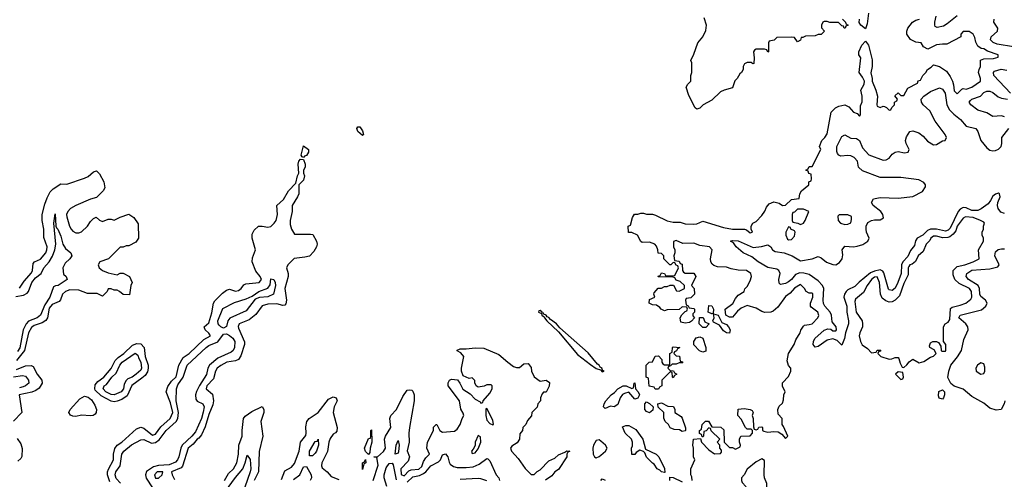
# Model space of a CAD drawing. Header units: inches. Extents: x 2710684 to 2828758, y 857022 to 965663.
# Tile 115 of 256: x 2766071 to 2772729, y 863459 to 866567. Entities that reach past the tile are written whole.
import ezdxf

# ---------------------------------------------------------------- set-up
doc = ezdxf.new("R2010")
doc.units = ezdxf.units.IN
doc.header["$MEASUREMENT"] = 0
doc.layers.add('C7866', color=7, linetype='Continuous')
doc.layers.add('C7876', color=7, linetype='Continuous')

msp = doc.modelspace()

# ---------------------------------------------------------------- linework, layer by layer
at = {"layer": 'C7866', "color": 4}
for points, elevation in [([(2768390, 865784), (2768357.2, 865810), (2768349.6, 865830.4), (2768358, 865842), (2768370, 865842.8), (2768390, 865816), (2768394.8, 865790)], 8), ([(2767990, 865635.3), (2767980.2, 865640.2), (2767975.3, 865650), (2767990, 865714), (2768022.8, 865690), (2768024, 865670), (2768010, 865649.4), (2767996.3, 865643.7)], 8), ([(2767450, 864482), (2767430, 864489.6), (2767420.6, 864500.6), (2767413.3, 864510), (2767411.3, 864530), (2767445.7, 864614.3), (2767524.6, 864655.4), (2767601.5, 864678.5), (2767643.2, 864696.8), (2767689, 864730), (2767748.2, 864751.8), (2767765.4, 864774.6), (2767770, 864814), (2767790, 864811), (2767799.1, 864790), (2767800.7, 864770), (2767786.8, 864710), (2767750, 864692), (2767691.9, 864688.1), (2767662.5, 864677.5), (2767601.8, 864598.2), (2767491.3, 864548.7), (2767478.9, 864530), (2767470, 864493.2)], 4), ([(2766710, 863983.5), (2766690, 863987.1), (2766622.4, 864022.4), (2766582, 864062), (2766578.3, 864070), (2766581.6, 864098.4), (2766599.8, 864120.2), (2766640.5, 864150), (2766690, 864208.8), (2766717.4, 864262.6), (2766736.6, 864283.4), (2766776.3, 864310), (2766833.9, 864366.1), (2766862.6, 864377.4), (2766890, 864375.3), (2766913.1, 864350), (2766919.6, 864290), (2766939, 864230), (2766940.2, 864210), (2766934.3, 864185.7), (2766918.5, 864161.5), (2766897.8, 864142.2), (2766830, 864093), (2766796.7, 864023.3), (2766761.4, 863998.6), (2766730, 863986.9)], 8), ([(2766710, 864029.7), (2766690, 864032.7), (2766653.2, 864050), (2766636, 864070), (2766642.7, 864090), (2766659.1, 864100.9), (2766695.1, 864150), (2766724.4, 864175.6), (2766748.3, 864230), (2766764.2, 864250), (2766852.8, 864312.8), (2766870, 864298), (2766875.6, 864275.6), (2766890.2, 864250), (2766894.6, 864210), (2766890, 864197.2), (2766859.1, 864170), (2766830.6, 864150), (2766801.3, 864138.7), (2766791.8, 864128.2), (2766778, 864102), (2766772.9, 864070), (2766758, 864050)], 4), ([(2766550, 863888), (2766490, 863893), (2766450, 863882.9), (2766430, 863885.1), (2766413.8, 863893.8), (2766402.7, 863910), (2766412.3, 863930), (2766477.5, 864002.5), (2766510, 864020.3), (2766534.8, 864014.8), (2766556.4, 863996.4), (2766579.3, 863959.3), (2766590.2, 863930.2), (2766588.5, 863910), (2766581.1, 863898.9), (2766568.9, 863891.1)], 8), ([(2769230, 863938), (2769223.6, 863936.4), (2769222, 863890), (2769230, 863858), (2769250, 863836), (2769270, 863827.7), (2769274, 863830), (2769270, 863858)], 8), ([(2768430, 863626), (2768410, 863646), (2768402, 863670), (2768430, 863734), (2768442, 863738), (2768446, 863750), (2768446, 863790), (2768450, 863794), (2768451.3, 863710), (2768441, 863670), (2768439.6, 863640.4)], 8), ([(2768030, 863618), (2768029.7, 863650), (2768070, 863714.8), (2768082, 863718), (2768090, 863731.3), (2768090.4, 863690.4), (2768078.4, 863650), (2768070, 863636), (2768050, 863618)], 4), ([(2768610, 863629), (2768617.2, 863690), (2768630, 863722), (2768637.1, 863690), (2768633, 863647), (2768630, 863635.3)], 4), ([(2769170, 863755.3), (2769151.3, 863710), (2769151.6, 863688.4), (2769138, 863662), (2769126, 863650), (2769130, 863634), (2769150, 863638), (2769170, 863664.7), (2769188.7, 863710), (2769187.3, 863747.3)], 8), ([(2768390, 863526), (2768388, 863570), (2768402, 863578), (2768410, 863594), (2768411.3, 863570), (2768398, 863562)], 8), ([(2767038, 863510), (2767001, 863510), (2766982.8, 863490), (2766990, 863466), (2767010, 863466.8), (2767035.3, 863490)], 8)]:
    msp.add_lwpolyline(points, close=True, dxfattribs=dict(at, elevation=elevation))
for points, elevation in [([(2766681.1, 863441.1), (2766664, 863490), (2766664, 863510), (2766671.5, 863528.5), (2766706, 863590), (2766705.1, 863630), (2766713.3, 863666.7), (2766731.2, 863688.8), (2766761.2, 863710), (2766860.2, 863799.8), (2766890, 863812), (2766910, 863804.7), (2766970, 863757.3), (2766990, 863764), (2767025.4, 863814.6), (2767089.2, 863870), (2767107.3, 863910), (2767090, 863975.3), (2767062, 864050), (2767072.7, 864087.3), (2767097.2, 864122.8), (2767130, 864151), (2767146.6, 864230), (2767176.6, 864283.4), (2767216, 864310), (2767316.3, 864403.7), (2767362, 864430), (2767350, 864448), (2767326, 864470), (2767318, 864490), (2767350, 864518), (2767370, 864584.7), (2767381.6, 864650), (2767390, 864666.8), (2767441.3, 864718.7), (2767470, 864737.3), (2767490, 864744), (2767530, 864731), (2767550, 864734.8), (2767569, 864750), (2767586.6, 864773.4), (2767599.3, 864780.7), (2767690, 864788.8), (2767706, 864810), (2767698, 864830), (2767666.8, 864866.8), (2767642.7, 864930), (2767644.1, 864955.9), (2767665.2, 865010), (2767644, 865090), (2767643.1, 865116.9), (2767656.4, 865143.6), (2767686, 865170), (2767710, 865171.3), (2767750, 865164), (2767770, 865167.3), (2767792.7, 865190), (2767805.2, 865210), (2767813.2, 865250), (2767809.3, 865310.7), (2767855.3, 865350), (2767888.7, 865410), (2767939, 865461), (2767949, 865510), (2767959, 865530), (2767953.2, 865590), (2767959, 865610), (2767970, 865624.7), (2767990, 865622), (2768000.5, 865590), (2768000.5, 865570), (2767990.7, 865550), (2767990.7, 865530), (2767997.3, 865510), (2767990, 865482), (2767958, 865450), (2767958, 865390), (2767950.3, 865369.7), (2767913.4, 865310), (2767913, 865270), (2767900.4, 865210), (2767900.9, 865180.9), (2767910, 865151.3), (2767930, 865116), (2768037.3, 865117.3), (2768053.7, 865113.7), (2768077.3, 865070), (2768082, 865050), (2768077.3, 865030), (2768059.9, 865000.1), (2768030, 864968.7), (2767999.8, 864960.2), (2767927.1, 864952.9), (2767884.7, 864910), (2767876, 864890), (2767886.8, 864850), (2767887.3, 864830), (2767864.4, 864750), (2767874, 864670), (2767870, 864646), (2767863.6, 864636.4), (2767850, 864634), (2767810, 864644.7), (2767750, 864643.5), (2767710, 864631.3), (2767667, 864573), (2767623.8, 864536.2), (2767556, 864510), (2767548.1, 864491.9), (2767550, 864482), (2767591.1, 864388.9), (2767591.3, 864370), (2767567.2, 864292.8), (2767550, 864269.2), (2767530, 864260.9), (2767472, 864250), (2767430, 864229.2), (2767407.3, 864210), (2767394, 864190), (2767380.5, 864139.5), (2767337.3, 864090), (2767331.3, 864070), (2767374.9, 864034.9), (2767382.4, 863990), (2767377.7, 863962.3), (2767350, 863897.2), (2767325.8, 863814.2), (2767299.9, 863760.1), (2767282.3, 863737.7), (2767270, 863729.4), (2767243.9, 863696.1), (2767210, 863669), (2767172.8, 863547.2), (2767163.4, 863536.6), (2767098, 863510), (2767101, 863490), (2767117.5, 863457.5)], 8), ([(2766070, 864751), (2766101.5, 864798.6), (2766150, 864854.8), (2766157.6, 864870), (2766162.4, 864917.6), (2766171.6, 864928.4), (2766212.6, 864947.4), (2766248, 864990), (2766255.1, 865010), (2766255.8, 865030), (2766235.1, 865095.1), (2766233.6, 865150), (2766222, 865210), (2766223.6, 865250), (2766240.5, 865319.5), (2766257.2, 865362.8), (2766278, 865402), (2766297.6, 865422.4), (2766350, 865458), (2766390, 865454), (2766510, 865494.8), (2766533.8, 865506.2), (2766570, 865538), (2766590, 865544.7), (2766610, 865524.7), (2766641, 865470), (2766646, 865430), (2766634.8, 865410), (2766590, 865364), (2766550, 865353.2), (2766451.3, 865310), (2766414.8, 865290), (2766397.3, 865270), (2766388.4, 865250), (2766390, 865234), (2766407.3, 865170), (2766418.8, 865150), (2766430, 865136), (2766450, 865124.7), (2766470, 865124.7), (2766490, 865132), (2766528.7, 865170), (2766550, 865202), (2766570, 865222), (2766588.4, 865231.6), (2766610, 865212), (2766630, 865202), (2766670, 865218), (2766690, 865218), (2766710, 865211.3), (2766750, 865231), (2766810, 865251), (2766842, 865230), (2766872.7, 865187.3), (2766874, 865090), (2766856.9, 865063.1), (2766810, 865038), (2766790, 865038), (2766770, 865028), (2766750, 865028), (2766672, 864950), (2766612, 864930), (2766601, 864910), (2766608.1, 864888.1), (2766630, 864871), (2766670, 864854.8), (2766730, 864842), (2766750, 864852), (2766770, 864852), (2766814, 864830), (2766832, 864790), (2766822, 864770), (2766812.7, 864707.3), (2766770, 864708), (2766746, 864730), (2766730, 864738), (2766710, 864738), (2766690, 864748), (2766670, 864746), (2766662, 864730), (2766630, 864698), (2766595.1, 864715.1), (2766530, 864716), (2766470, 864738), (2766410, 864739.5), (2766381, 864730), (2766360.5, 864710), (2766347.9, 864672.1), (2766338.5, 864661.5), (2766290, 864641.6), (2766270, 864616.2), (2766258, 864550), (2766247.4, 864532.6), (2766223.1, 864516.9), (2766170, 864499.7), (2766150, 864486.6), (2766130, 864449), (2766104, 864330), (2766050, 864262)], 8), ([(2766045.6, 864694.4), (2766095.9, 864704.1), (2766121.3, 864718.7), (2766131.1, 864730), (2766153.1, 864790), (2766178.7, 864821.3), (2766217, 864850), (2766233.6, 864890), (2766271, 864929), (2766292.3, 864967.8), (2766308.3, 865010), (2766315.1, 865050), (2766302, 865190), (2766310, 865254), (2766316, 865170), (2766319.6, 865159.6), (2766330, 865151.3), (2766350, 865102), (2766362, 865050), (2766380.7, 865020.7), (2766416, 864990), (2766424, 864970), (2766410.6, 864950), (2766379.3, 864920.7), (2766362.6, 864890), (2766366.2, 864846.2), (2766384.7, 864830), (2766391.3, 864810), (2766330.7, 864770), (2766312.2, 864767.8), (2766299.8, 864760.2), (2766274, 864690), (2766240.9, 864639.1), (2766211.5, 864568.5), (2766190, 864550.9), (2766131.6, 864528.4), (2766113.8, 864510), (2766095.6, 864470), (2766072.4, 864347.6), (2766055.7, 864324.3)], 4), ([(2770000, 864214.5), (2769996.3, 864216.3), (2769989.3, 864230), (2769978, 864238), (2769914.4, 864314.4), (2769724, 864484), (2769701.6, 864510), (2769660.3, 864540.3), (2769650, 864552.8), (2769637.2, 864557.2), (2769630, 864569), (2769614.9, 864574.9), (2769610, 864584), (2769602, 864582), (2769604, 864590), (2769590, 864601.2), (2769580.7, 864599.3), (2769578.8, 864590), (2769599.1, 864579.1), (2769600.7, 864570), (2769618, 864558), (2769619.1, 864550), (2769636.3, 864530), (2769715.3, 864455.3), (2769843.4, 864303.4), (2769930, 864235.8), (2769970, 864208.7), (2769998.5, 864198.5), (2770000, 864197)], 12), ([(2766753, 863433), (2766723.5, 863463.5), (2766716.8, 863490), (2766722, 863510), (2766750.9, 863550), (2766762.6, 863630), (2766775.1, 863650), (2766827.7, 863692.3), (2766890, 863726.7), (2766910, 863727.9), (2766963.4, 863703.4), (2766990, 863707.1), (2767014.3, 863725.7), (2767060.4, 863790), (2767129.8, 863850), (2767139.4, 863870), (2767144.7, 863910), (2767129.8, 863990), (2767131.8, 864070), (2767141.3, 864098.7), (2767175.5, 864150), (2767203.9, 864230), (2767331.5, 864350), (2767350, 864362.8), (2767411.2, 864388.8), (2767450, 864439.3), (2767470, 864442), (2767490, 864432.2), (2767512.5, 864412.5), (2767525.5, 864390), (2767524, 864350), (2767515.3, 864330), (2767501.4, 864318.6), (2767410, 864277.6), (2767354, 864230), (2767342.8, 864210), (2767333.2, 864166.8), (2767286.3, 864093.7), (2767266.7, 864053.3), (2767259.2, 864030), (2767261.4, 864001.4), (2767270, 863987.2), (2767310.2, 863970.2), (2767318.3, 863950), (2767312.7, 863912.8), (2767299.3, 863870), (2767260, 863780), (2767236.1, 863750), (2767170.2, 863690), (2767161.1, 863670), (2767147.2, 863610), (2767138, 863590), (2767124.5, 863575.5), (2767082.7, 863557.3), (2767010, 863552.9), (2766976.8, 863543.2), (2766928.9, 863511.1), (2766920.7, 863490), (2766926.5, 863466.5), (2766970, 863400.3)], 4), ([(2768462, 863450), (2768494.8, 863554.8), (2768486, 863606), (2768466, 863610), (2768490, 863612), (2768530, 863646.8), (2768545.2, 863670), (2768537.2, 863730), (2768544, 863750), (2768581.2, 863810), (2768572.7, 863870), (2768581.2, 863890), (2768618, 863930), (2768660.9, 864019.1), (2768690, 864062), (2768710, 864064.7), (2768722, 864062), (2768730, 864054), (2768738.8, 864030), (2768739.1, 863990), (2768705.7, 863810), (2768702.4, 863770), (2768705.5, 863710), (2768690.7, 863650.7), (2768706.8, 863610), (2768697.6, 863582.4), (2768648.9, 863530), (2768650, 863492), (2768670, 863483), (2768703, 863517), (2768717.6, 863522.4), (2768770, 863527.2), (2768790, 863544.9), (2768801.5, 863578.6), (2768816.2, 863603.8), (2768842, 863630), (2768824, 863670), (2768829.2, 863710), (2768868.7, 863788.7), (2768869.3, 863810.7), (2768888, 863830), (2768892, 863830), (2768912, 863790), (2768930, 863778), (2769010, 863784), (2769030, 863798.8), (2769049.2, 863830), (2769062, 863870), (2769074, 863890), (2769070, 863906), (2769053.2, 863933.2), (2769045.2, 863990), (2768969.2, 864090), (2768969.1, 864110.9), (2768978, 864130), (2768990, 864136), (2769030.5, 864130.5), (2769046.8, 864110), (2769068.1, 864068.1), (2769116.7, 864036.7), (2769150, 864001), (2769183.6, 863983.6), (2769190, 863974), (2769202, 863978), (2769206, 863990), (2769250, 864042), (2769266, 864070), (2769266, 864090), (2769258, 864098), (2769230, 864098), (2769211.6, 864088.4), (2769170, 864082), (2769158, 864090), (2769148, 864112), (2769148, 864128), (2769130, 864146), (2769110, 864141.2), (2769070, 864159), (2769059.5, 864190), (2769058, 864210), (2769074, 864290), (2769054.6, 864314.6), (2769030, 864328.7), (2769030, 864332), (2769050, 864342), (2769090, 864341), (2769150, 864348), (2769210, 864344.9), (2769310, 864302.8), (2769372, 864250), (2769410, 864222), (2769430, 864214), (2769450, 864214), (2769480.4, 864239.6), (2769510, 864242), (2769530, 864214), (2769531.3, 864190), (2769550, 864152), (2769590, 864122), (2769632, 864130), (2769652.5, 864112.5), (2769650.6, 864089.4), (2769631.1, 864048.9), (2769612.7, 864047.3), (2769603.6, 864036.4), (2769592, 864010), (2769592, 863990), (2769574, 863970), (2769570, 863946), (2769534, 863910), (2769531.6, 863888.4), (2769503.6, 863856.4), (2769494, 863830), (2769474, 863810), (2769471.6, 863788.4), (2769452.7, 863767.3), (2769451.3, 863730), (2769434.9, 863705.1), (2769398, 863682), (2769390.8, 863670), (2769397.3, 863650), (2769440.5, 863600.5), (2769490, 863531.3), (2769530, 863492), (2769550, 863492), (2769569.1, 863510.9), (2769590, 863522), (2769650, 863584.7), (2769690, 863602), (2769714.6, 863625.4), (2769758, 863642), (2769770, 863652), (2769791.3, 863650), (2769778, 863642), (2769771.6, 863628.4), (2769771, 863610), (2769713.7, 863526.3), (2769690, 863508.7), (2769670, 863482), (2769627.3, 863452.7)], 8), ([(2766050, 864202.4), (2766110, 864226.7), (2766148, 864228), (2766161.4, 864221.4), (2766190, 864171), (2766220.7, 864130), (2766222, 864110), (2766203.7, 864076.3), (2766181.1, 864058.9), (2766152.2, 864047.8), (2766067.3, 864030), (2766086, 863910), (2766030, 863853.2)], 8), ([(2766030, 864152.9), (2766090, 864161.7), (2766110, 864157.1), (2766130.4, 864130), (2766132.7, 864110), (2766110.6, 864090), (2766095.6, 864084.4), (2766070, 864078.4)], 4), ([(2767841.2, 863458.8), (2767864.5, 863515.5), (2767910, 863540.7), (2767930, 863566), (2767960.9, 863650), (2767969.4, 863710.6), (2768005.6, 863754.4), (2768009.2, 863770), (2768006, 863814), (2768012.7, 863850), (2768029.5, 863870.5), (2768090, 863910.8), (2768159.3, 864000.7), (2768190, 864016), (2768210.5, 864010.5), (2768215.9, 863995.9), (2768217.3, 863990), (2768197.1, 863950), (2768190.6, 863910), (2768218.8, 863810), (2768214.8, 863785.2), (2768207.1, 863772.9), (2768190, 863765.2), (2768170, 863735.3), (2768161.6, 863710), (2768153, 863647), (2768114, 863570), (2768110.8, 863550), (2768116.8, 863536.8), (2768150.5, 863510.5), (2768178, 863478), (2768230, 863458)], 8), ([(2767455.1, 863450), (2767482.7, 863497.3), (2767517, 863530), (2767539.6, 863570), (2767549.6, 863630), (2767553.3, 863690), (2767576.2, 863750), (2767574.5, 863790), (2767584, 863870), (2767595.1, 863884.9), (2767641.6, 863918.4), (2767710, 863951), (2767722, 863930), (2767721, 863910), (2767702, 863850), (2767714.8, 863750), (2767690, 863646), (2767686, 863510), (2767657.1, 863450)], 8), ([(2766054.4, 863734.4), (2766079, 863699), (2766087.6, 863667.6), (2766085.7, 863614.3), (2766079.2, 863600.8), (2766057.6, 863582.4)], 8), ([(2770000, 863716.9), (2769990, 863725.2), (2769970, 863721.2), (2769950.7, 863690), (2769946.8, 863670), (2769947.9, 863627.9), (2769958, 863610), (2769970, 863604), (2769990, 863614), (2770000, 863622.3)], 12), ([(2768690, 863439.1), (2768730, 863475.5), (2768774.6, 863485.4), (2768802.2, 863497.8), (2768818, 863510), (2768850, 863550.3), (2768903.5, 863576.5), (2768917, 863590), (2768930, 863624.7), (2768949.1, 863630.9), (2768966.8, 863610), (2768974, 863574), (2768982, 863562), (2769004.9, 863544.9), (2769030, 863538.9), (2769090, 863538.3), (2769136.4, 863543.6), (2769178.2, 863561.8), (2769230, 863598.8), (2769236.8, 863596.8), (2769250, 863584.7), (2769293.4, 863490), (2769310.5, 863470), (2769314.8, 863450)], 4), ([(2767461.9, 863378.1), (2767529.2, 863470.8), (2767579.7, 863530), (2767596.2, 863570), (2767610, 863622), (2767630, 863592), (2767633.6, 863530), (2767630.2, 863510), (2767593.1, 863406.9)], 4), ([(2768552.9, 863410), (2768536.4, 863470), (2768536.1, 863490), (2768550, 863537.3), (2768570, 863566), (2768590, 863567.7), (2768597.1, 863557.1), (2768616.4, 863456.4)], 4), ([(2767921.6, 863458.4), (2767964.2, 863490), (2767990, 863542.8), (2768010, 863546), (2768041.7, 863490), (2768044.2, 863470), (2768035.3, 863450)], 4), ([(2769230, 863448), (2769190, 863462.4), (2769170, 863464), (2769050, 863457.2)], 4)]:
    msp.add_lwpolyline(points, dxfattribs=dict(at, elevation=elevation))
at = {"layer": 'C7876', "color": 4}
for points, elevation in [([(2770618, 863450), (2770616.4, 863476.4), (2770608.7, 863488.7), (2770608.7, 863530), (2770635.3, 863590), (2770626, 863610), (2770628, 863670), (2770622, 863690), (2770626, 863730), (2770674, 863734), (2770682, 863710), (2770730, 863658), (2770770, 863632), (2770810, 863634), (2770816.4, 863643.6), (2770816.4, 863656.4), (2770806, 863670), (2770806, 863690), (2770788, 863710), (2770806, 863730), (2770747.3, 863787.3), (2770742, 863802), (2770730, 863806), (2770712.7, 863787.3), (2770698, 863782), (2770694, 863750), (2770690, 863746), (2770686, 863746), (2770682, 863762), (2770668.4, 863768.4), (2770668, 863790), (2770682, 863798), (2770686, 863830), (2770708.4, 863851.6), (2770728.4, 863851.6), (2770750, 863814), (2770810.9, 863810.9), (2770832.7, 863792.7), (2770834, 863710), (2770870, 863674), (2770890, 863674), (2770910, 863662), (2770942, 863678), (2770946, 863690), (2770938, 863710), (2770938, 863730), (2770948, 863750), (2771010, 863754), (2771026, 863770), (2771026, 863790), (2771018, 863798), (2770990, 863798), (2770978, 863810), (2770950, 863866), (2770928, 863890), (2770930, 863934), (2770970, 863938), (2771011, 863931), (2771023.6, 863923.6), (2771031.3, 863911.3), (2771024.7, 863890), (2771030.9, 863870.9), (2771032.7, 863812.7), (2771038, 863798), (2771050, 863794), (2771062, 863798), (2771068.4, 863811.6), (2771090, 863814), (2771094, 863810), (2771094, 863790), (2771103.6, 863783.6), (2771130, 863778), (2771170, 863782), (2771199.6, 863779.6), (2771223.6, 863763.6), (2771250, 863734), (2771266, 863750), (2771236.4, 863816.4), (2771226, 863830), (2771226, 863870), (2771200.4, 863900.4), (2771198, 863930), (2771207.3, 863952.7), (2771230, 863974), (2771236.4, 863996.4), (2771238, 864030), (2771246, 864050), (2771228.4, 864088.4), (2771228.4, 864111.6), (2771270, 864154), (2771286, 864190), (2771286, 864210), (2771268.4, 864228.4), (2771260.2, 864260.2), (2771269.2, 864310.8), (2771308.9, 864371.1), (2771318, 864402), (2771348.7, 864450), (2771353.2, 864466.8), (2771370, 864494), (2771378, 864502), (2771410, 864504.7), (2771430, 864511.3), (2771468, 864550), (2771474, 864566), (2771468, 864590), (2771422, 864622), (2771418, 864630), (2771418, 864650), (2771434, 864690), (2771433.6, 864713.6), (2771430, 864718), (2771410, 864718), (2771390, 864728), (2771378, 864750), (2771350, 864775.3), (2771310, 864752.3), (2771281.4, 864718.6), (2771250, 864696), (2771196.4, 864623.6), (2771165.2, 864594.8), (2771150, 864588.7), (2771110, 864588), (2771090, 864594), (2771050, 864617.2), (2770990, 864635.3), (2770950, 864615.3), (2770925.2, 864594.8), (2770890, 864555.3), (2770870, 864555.3), (2770846, 864570), (2770842, 864610), (2770892.3, 864647.7), (2770910, 864682), (2770930, 864704.7), (2770968.7, 864730), (2770974, 864746), (2770990, 864762), (2771010, 864802), (2771019, 864830), (2771015.3, 864850), (2770986, 864870), (2770930, 864872.7), (2770881.5, 864881.5), (2770850, 864892.7), (2770790, 864895.1), (2770764.1, 864904.1), (2770752.7, 864912.7), (2770744, 864930), (2770741.2, 864950), (2770754, 865010), (2770735.3, 865030), (2770670, 865040.9), (2770630, 865055.1), (2770554, 865054), (2770510, 865074), (2770492.7, 865067.3), (2770492, 865030), (2770502, 865010), (2770502, 864990), (2770494, 864970), (2770498, 864938), (2770530, 864934), (2770538, 864918), (2770550, 864914), (2770552, 864870), (2770559.6, 864859.6), (2770570, 864852), (2770630, 864852), (2770642, 864830), (2770614, 864770), (2770632, 864750), (2770634, 864710), (2770610, 864686), (2770578, 864682), (2770574, 864670), (2770578, 864638), (2770592, 864632), (2770598, 864618), (2770630, 864614), (2770634, 864610), (2770634, 864590), (2770622, 864578), (2770623.6, 864563.6), (2770634, 864550), (2770612.7, 864527.3), (2770599.6, 864520.4), (2770570, 864515.3), (2770542, 864522), (2770538, 864550), (2770548.7, 864571.3), (2770570, 864594), (2770582, 864598), (2770586, 864610), (2770582, 864622), (2770550, 864626), (2770530, 864608), (2770450, 864606), (2770430, 864598), (2770408, 864610), (2770400.4, 864620.4), (2770376.4, 864636.4), (2770350, 864638), (2770328, 864650), (2770330, 864674), (2770366, 864690), (2770358, 864710), (2770360.4, 864719.6), (2770388.4, 864751.6), (2770410, 864752), (2770430, 864762), (2770450, 864762), (2770470, 864772), (2770492, 864772), (2770512.7, 864732.7), (2770530, 864732), (2770566, 864750), (2770566, 864770), (2770536.4, 864796.4), (2770510, 864806), (2770502, 864822), (2770490, 864826), (2770388.4, 864828.4), (2770390, 864834), (2770402, 864838), (2770410, 864854), (2770431.3, 864851.3), (2770438, 864838), (2770450, 864834), (2770490, 864834), (2770502, 864838), (2770526, 864890), (2770522, 864902), (2770510, 864906), (2770502, 864922), (2770490, 864926), (2770474, 864910), (2770466, 864910), (2770426, 864950), (2770426, 864970), (2770410, 864986), (2770387.3, 864987.3), (2770386, 865010), (2770376.4, 865036.4), (2770366, 865050), (2770330, 865062), (2770280.4, 865060.4), (2770270, 865066), (2770248.9, 865108.9), (2770210, 865128), (2770188.7, 865128.7), (2770186, 865170), (2770202, 865178), (2770215.3, 865230), (2770229.3, 865250.7), (2770250, 865251.3), (2770270, 865258), (2770290, 865258), (2770310, 865251.3), (2770350, 865251.3), (2770370, 865246), (2770450, 865206.8), (2770490, 865197.3), (2770536.8, 865196.8), (2770570, 865187.3), (2770630, 865184), (2770650, 865187.3), (2770690, 865204), (2770830, 865161.3), (2770890, 865150.5), (2770971.1, 865151.1), (2770986.4, 865146.4), (2771010, 865126), (2771026, 865130), (2771018, 865150), (2771018, 865170), (2771028, 865190), (2771050, 865202), (2771090, 865242), (2771110, 865272), (2771120.9, 865299.1), (2771139.3, 865320.7), (2771170, 865336), (2771206.8, 865326.8), (2771230, 865311.3), (2771248.4, 865311.6), (2771290, 865352), (2771342, 865358), (2771346, 865390), (2771358, 865410), (2771406, 865450), (2771406, 865470), (2771422, 865478), (2771426, 865490), (2771422, 865522), (2771407.3, 865527.3), (2771402, 865542), (2771386, 865550), (2771402, 865558), (2771410, 865574), (2771430, 865574), (2771488, 865690), (2771478, 865710), (2771495.3, 865750), (2771515.3, 865770), (2771530, 865794), (2771558, 865942), (2771588.4, 865971.6), (2771610, 865982), (2771650, 865992), (2771676.9, 865976.9), (2771710, 865942), (2771732.7, 865932.7), (2771750, 865914), (2771756.4, 865923.6), (2771756.4, 865983.6), (2771768.4, 866011.6), (2771768.7, 866050), (2771759, 866090), (2771781.2, 866130), (2771782.7, 866150), (2771770, 866178), (2771748, 866210), (2771758, 866310), (2771746, 866330), (2771746, 866350), (2771764.7, 866395.3), (2771790, 866422), (2771810, 866394), (2771834.4, 866294.4), (2771834.8, 866250), (2771827.1, 866207.1), (2771836, 866170), (2771836, 866150), (2771861, 866090), (2771872, 866050), (2771866, 865990), (2771870, 865982), (2771890, 865972), (2771910, 865982), (2771919.6, 865979.6), (2771932.7, 865972.7), (2771950, 865954), (2771962, 865958), (2771967.3, 865972.7), (2771986, 865990), (2771986, 866010), (2772002, 866018), (2772006, 866030), (2771988.9, 866051.1), (2772010, 866072), (2772030, 866054), (2772050, 866054), (2772076.4, 866103.6), (2772142, 866138), (2772147.3, 866152.7), (2772162, 866158), (2772178, 866190), (2772198, 866210), (2772208.9, 866231.1), (2772234.6, 866245.4), (2772250, 866262), (2772291, 866251), (2772338.8, 866218.8), (2772362.8, 866182.8), (2772378, 866150), (2772386, 866126), (2772390, 866084.7), (2772410, 866066), (2772442, 866098), (2772450, 866102), (2772470, 866098), (2772510, 866111.3), (2772568.7, 866150), (2772568.7, 866170), (2772555.3, 866210), (2772558, 866230), (2772568, 866250), (2772567.3, 866292.7), (2772590, 866302), (2772656.5, 866303.5), (2772687.3, 866312.7), (2772688, 866330), (2772614.5, 866354.5), (2772590, 866368.7), (2772572.7, 866372.7), (2772548.7, 866388.7), (2772535.3, 866415.3), (2772530, 866446), (2772518, 866470), (2772490, 866486), (2772450, 866486), (2772434, 866470), (2772434, 866450), (2772339.6, 866400.4), (2772310, 866402), (2772270, 866396), (2772212, 866368), (2772183.1, 866383.1), (2772166, 866410), (2772130, 866415.3), (2772093.6, 866433.6), (2772068.7, 866470), (2772068.7, 866490), (2772075.3, 866510), (2772108, 866550), (2772130, 866562.8), (2772155.3, 866570)], 8), ([(2771634, 866570), (2771654, 866550), (2771658, 866538), (2771674, 866530), (2771658, 866522), (2771651.6, 866508.4), (2771646, 866510), (2771642, 866522), (2771630, 866526), (2771607.3, 866547.3), (2771550, 866548), (2771530, 866555.3), (2771510, 866554), (2771502, 866550), (2771492, 866530), (2771492.7, 866512.7), (2771512, 866490), (2771490, 866466), (2771470, 866466), (2771450, 866458), (2771383.6, 866456.4), (2771366, 866446), (2771354, 866446), (2771351.1, 866428.9), (2771330, 866418), (2771310, 866446), (2771290, 866448), (2771190, 866446), (2771172, 866428), (2771138, 866422), (2771134, 866410), (2771134, 866350), (2771130, 866348), (2771122, 866362), (2771107.3, 866367.3), (2771051.6, 866368.4), (2771039.6, 866360.4), (2771032, 866350), (2771038, 866310), (2771034, 866270), (2771028.7, 866268.7), (2771018, 866278), (2770990, 866278), (2770971.6, 866268.4), (2770962, 866250), (2770962, 866230), (2770952, 866210), (2770939.6, 866200.4), (2770922, 866170), (2770906.4, 866153.6), (2770890, 866106), (2770834, 866090), (2770810, 866078), (2770750, 866022), (2770692, 865990), (2770670.7, 865969.3), (2770650, 865962), (2770638, 865970), (2770594.6, 866054.6), (2770578, 866110), (2770588, 866130), (2770608.4, 866151.6), (2770608, 866190), (2770615.3, 866210), (2770615.3, 866275.3), (2770608, 866290), (2770630, 866334), (2770655.3, 866410), (2770690, 866452), (2770710, 866494), (2770714, 866530), (2770700.2, 866580.2)], 8), ([(2771810.8, 866610), (2771801, 866539), (2771790, 866506), (2771758, 866530), (2771748.4, 866548.4), (2771748.7, 866570)], 8), ([(2772410, 866594), (2772342.2, 866537.8), (2772317.1, 866522.9), (2772274.8, 866514.8), (2772261.6, 866521.6), (2772258, 866530), (2772258, 866550), (2772268.2, 866590)], 4), ([(2772790, 866383.1), (2772681, 866401), (2772652.3, 866412.3), (2772636.2, 866430), (2772640.7, 866450), (2772683, 866490), (2772684.2, 866510), (2772657.6, 866550), (2772660.5, 866570)], 4), ([(2772771.1, 866070), (2772658.9, 866190), (2772655.6, 866210), (2772662, 866218), (2772707.2, 866232.8), (2772745.1, 866225.1)], 4), ([(2772730, 865256.9), (2772705.3, 865265.3), (2772687.3, 865290), (2772682.7, 865310), (2772685.4, 865330), (2772700.5, 865370), (2772696, 865390), (2772690, 865392.8), (2772670, 865387.8), (2772650, 865373.3), (2772636.4, 865343.6), (2772618.7, 865321.3), (2772572.2, 865287.8), (2772550, 865277.4), (2772510, 865277.3), (2772470, 865294), (2772450, 865296.5), (2772430, 865285.3), (2772416.9, 865270), (2772362, 865158), (2772350, 865143.1), (2772330, 865136.5), (2772270, 865149.8), (2772230.2, 865149.8), (2772210, 865141.7), (2772177, 865110), (2772140.3, 865090), (2772129.3, 865070.7), (2772120.9, 865039.1), (2772094.9, 865005.1), (2772075.5, 864964.5), (2772043.6, 864930), (2772033.7, 864910), (2772031.1, 864850), (2772009.2, 864790), (2771990, 864751.5), (2771970, 864736.3), (2771950, 864739.6), (2771945.6, 864745.6), (2771914.6, 864854.6), (2771906.5, 864866.5), (2771890, 864875.3), (2771850, 864867.4), (2771824.2, 864855.8), (2771747, 864792.9), (2771718.1, 864761.9), (2771670, 864739.3), (2771659.6, 864730), (2771647.3, 864710), (2771644.5, 864690), (2771663.9, 864630), (2771662.8, 864590), (2771675.6, 864530), (2771674.3, 864510), (2771654.9, 864450), (2771648.3, 864411.7), (2771630, 864366), (2771598, 864398), (2771570, 864409.6), (2771530, 864399.7), (2771470, 864356.2), (2771450, 864352.7), (2771437, 864370), (2771438.7, 864390), (2771447.9, 864412.1), (2771510, 864466.7), (2771536.4, 864476.4), (2771554.6, 864474.6), (2771570, 864463), (2771590, 864464), (2771594.5, 864470), (2771591.6, 864490), (2771564.7, 864524.7), (2771559.7, 864570), (2771551.2, 864590), (2771514.3, 864630), (2771506.9, 864646.9), (2771503.9, 864670), (2771508.5, 864750), (2771499.8, 864770), (2771470, 864800.4), (2771410, 864843.9), (2771373.7, 864853.7), (2771345.5, 864854.5), (2771316.5, 864843.5), (2771290.2, 864809.8), (2771270, 864793.6), (2771250, 864782.4), (2771215.3, 864775.3), (2771205.6, 864785.6), (2771204.5, 864810), (2771212.3, 864850), (2771205.2, 864870), (2771190, 864879.5), (2771130, 864892.3), (2771065.2, 864930), (2771022.5, 864962.5), (2770962, 864990), (2770915.3, 865030), (2770898, 865058), (2770878, 865070), (2770890, 865074.8), (2770930, 865070.5), (2771030, 865027.3), (2771087.2, 865032.8), (2771130, 865044.7), (2771150, 865032), (2771161, 865010), (2771178.5, 864998.5), (2771241, 864990), (2771294.8, 864970), (2771350, 864936.4), (2771430, 864950.7), (2771470, 864965.5), (2771490, 864957.3), (2771526.9, 864926.9), (2771570, 864911.3), (2771590, 864910.2), (2771614.4, 864925.6), (2771632.6, 864950), (2771637.2, 864977.2), (2771633.2, 865010), (2771650, 865034.8), (2771710, 865030.3), (2771734.7, 865034.7), (2771773.1, 865046.9), (2771805.4, 865070), (2771814, 865090), (2771797.3, 865130), (2771794.2, 865150), (2771794.5, 865170), (2771805.2, 865194.8), (2771830.7, 865209.3), (2771850, 865214.2), (2771890, 865214.3), (2771912.6, 865227.4), (2771907.3, 865250), (2771894.2, 865270), (2771842.4, 865310), (2771829.8, 865329.8), (2771844.2, 865355.8), (2771890, 865365.6), (2772010, 865360.2), (2772110, 865371.4), (2772175.4, 865404.6), (2772195.8, 865435.8), (2772195.6, 865450), (2772185.4, 865465.4), (2772150, 865484), (2772030, 865500.3), (2771890, 865499.4), (2771770, 865544.5), (2771742, 865570), (2771735.1, 865610), (2771714.4, 865634.4), (2771690, 865645.4), (2771670, 865648.2), (2771624.2, 865644.2), (2771609.7, 865649.7), (2771601.3, 865661.3), (2771596.2, 865676.2), (2771596.9, 865710), (2771630, 865777.3), (2771650, 865787.7), (2771690, 865766.4), (2771730, 865764.4), (2771749, 865749), (2771770, 865700.4), (2771812.1, 865652.1), (2771910, 865617.8), (2771930, 865619.6), (2771949.6, 865630), (2771970, 865657.6), (2771990, 865671.6), (2772010, 865674.7), (2772053.2, 865666.8), (2772079, 865670), (2772086, 865690), (2772064.4, 865730), (2772060.5, 865750), (2772066.3, 865773.7), (2772090, 865810.4), (2772110, 865814.9), (2772150, 865802.3), (2772179.8, 865779.8), (2772210, 865746.3), (2772250, 865721.5), (2772270, 865723.6), (2772310, 865747.2), (2772329.6, 865750.4), (2772338, 865770), (2772328.2, 865790), (2772261.4, 865881.4), (2772224, 865950), (2772179.7, 865990), (2772169.6, 866010), (2772167.3, 866030), (2772183.7, 866050), (2772230, 866081.3), (2772290, 866105.5), (2772310, 866098), (2772329.1, 866069.1), (2772339.7, 865990), (2772358, 865958), (2772387.7, 865927.7), (2772432.8, 865892.8), (2772470, 865847.9), (2772535.8, 865830), (2772549.1, 865810), (2772569.2, 865750), (2772610, 865700.3), (2772630, 865685.4), (2772650, 865680.2), (2772670, 865682.9), (2772690, 865691.7), (2772708.3, 865710), (2772712.3, 865730), (2772710.9, 865770), (2772759.8, 865830)], 4), ([(2772730, 865910.8), (2772710, 865916.5), (2772650, 865913.1), (2772610, 865937.6), (2772550, 865954.7), (2772501.6, 865990), (2772491.8, 866010), (2772499.3, 866020.7), (2772509.8, 866030.2), (2772567, 866050), (2772590, 866074.9), (2772610, 866084.6), (2772630, 866083.2), (2772650, 866075.3), (2772686.1, 866046.1), (2772710, 866036.5), (2772750, 866029.1)], 4), ([(2772733, 863990), (2772727.7, 863970), (2772707.9, 863932.1), (2772673, 863927), (2772630, 863940.7), (2772590, 863974), (2772510, 864018), (2772450, 864069.2), (2772390, 864089.2), (2772377.5, 864097.5), (2772367, 864107), (2772347, 864147), (2772353.6, 864190), (2772367.6, 864230), (2772412.7, 864287.3), (2772438.7, 864330), (2772455.4, 864404.6), (2772485.2, 864470), (2772482.7, 864490), (2772469.5, 864510), (2772422, 864550), (2772429.3, 864570), (2772575.5, 864604.5), (2772604.4, 864630), (2772612.3, 864650), (2772600.7, 864670), (2772570, 864694.5), (2772563.1, 864710), (2772560.9, 864750), (2772552.1, 864770), (2772487.6, 864810), (2772471.2, 864830), (2772475.1, 864850), (2772510, 864872.3), (2772630, 864882), (2772685.4, 864894.6), (2772693.3, 864910), (2772665.1, 864970), (2772670, 864996.3), (2772687.6, 865012.4), (2772710, 865017.4), (2772730, 865016.5)], 4), ([(2770000, 864197), (2770010, 864186.4), (2770022, 864190), (2770014.2, 864194.2), (2770007.3, 864207.3), (2770009, 864210), (2770000, 864214.5)], 12), ([(2770000, 863622.3), (2770033.2, 863650), (2770042.7, 863670), (2770032.3, 863690), (2770000, 863716.9)], 12), ([(2770000, 863452), (2770010, 863462), (2770030, 863454)], 8), ([(2770468, 863450), (2770466, 863474), (2770490, 863472), (2770550, 863442)], 8)]:
    msp.add_lwpolyline(points, dxfattribs=dict(at, elevation=elevation))
for points, elevation in [([(2771370, 865286), (2771330, 865286), (2771310, 865266), (2771298, 865262), (2771294, 865250), (2771294, 865210), (2771298, 865198), (2771331.6, 865191.6), (2771350, 865182), (2771370, 865192), (2771382, 865210), (2771406, 865270)], 8), ([(2771670, 865248), (2771612.7, 865247.3), (2771602, 865238), (2771604.7, 865210), (2771622, 865190), (2771650, 865181), (2771670, 865184.7), (2771690, 865194), (2771696.4, 865216.4), (2771695.3, 865235.3)], 8), ([(2772465.5, 865234.5), (2772450, 865224), (2772410.8, 865170), (2772401.7, 865138.3), (2772383.8, 865116.2), (2772360.7, 865099.3), (2772346, 865094), (2772312.8, 865092.8), (2772270, 865102.7), (2772250, 865102.7), (2772231, 865090), (2772225.2, 865074.8), (2772201, 865050), (2772179.9, 865000.1), (2772147.3, 864970), (2772127.9, 864932.1), (2772105.8, 864914.2), (2772090, 864909), (2772082.8, 864897.2), (2772079.1, 864890), (2772079.3, 864840.7), (2772050, 864784), (2772021.1, 864698.9), (2771990, 864669.2), (2771970, 864659.3), (2771950, 864657.2), (2771926.6, 864666.6), (2771903.7, 864683.7), (2771891.7, 864711.7), (2771885.2, 864790), (2771870, 864828.7), (2771850, 864825.2), (2771830, 864809), (2771800.7, 864770), (2771776.8, 864723.2), (2771722, 864678), (2771718, 864662), (2771727.7, 864590), (2771766.8, 864530), (2771770.9, 864510.9), (2771770.8, 864490), (2771750.9, 864449.1), (2771746.8, 864430), (2771757.3, 864390), (2771768.4, 864368.4), (2771802.8, 864342.8), (2771830, 864314), (2771862, 864318), (2771870, 864332), (2771892.7, 864332.7), (2771890, 864326), (2771878, 864322), (2771874, 864310), (2771894, 864290), (2771950, 864272), (2771967.3, 864272.7), (2771990, 864282), (2772010, 864282), (2772016, 864276), (2772023.6, 864243.6), (2772038, 864218), (2772050, 864214), (2772070, 864232), (2772085.6, 864254.4), (2772110, 864272), (2772153.6, 864246.4), (2772184.7, 864255.3), (2772230, 864284.7), (2772250, 864292), (2772268, 864310), (2772254.6, 864334.6), (2772226, 864350), (2772222, 864362), (2772230, 864382), (2772246, 864390), (2772271.3, 864391.3), (2772283.6, 864383.6), (2772299.6, 864359.6), (2772302, 864330), (2772306.4, 864326.4), (2772330, 864326), (2772334, 864330), (2772333.2, 864370), (2772318, 864390), (2772318, 864490), (2772328, 864510), (2772350, 864520.7), (2772361.3, 864538.7), (2772365.8, 864614.2), (2772376.2, 864623.8), (2772430, 864636), (2772468, 864650), (2772502, 864678), (2772509, 864691), (2772506, 864730), (2772492.7, 864750), (2772422.9, 864782.9), (2772393.2, 864810), (2772382, 864842), (2772384, 864870), (2772410, 864898.8), (2772462, 864910), (2772518, 864930), (2772558, 864950), (2772555.3, 865010), (2772588, 865070), (2772588, 865090), (2772578, 865110), (2772578, 865130), (2772588, 865150), (2772588.7, 865171.3), (2772595.3, 865190), (2772590, 865198), (2772568, 865210), (2772518, 865230)], 8), ([(2771270, 865166), (2771252, 865130), (2771251.3, 865110), (2771262.8, 865082.8), (2771270, 865078), (2771290, 865081), (2771310, 865102), (2771315.3, 865130), (2771310, 865138), (2771286, 865150), (2771282, 865162)], 8), ([(2770750, 864578), (2770726, 864590), (2770730, 864634), (2770750, 864632), (2770762, 864610), (2770759.6, 864580.4)], 8), ([(2770870, 864448), (2770850, 864448.7), (2770830, 864462), (2770802, 864502), (2770762, 864522), (2770758, 864530), (2770766, 864550), (2770762, 864578), (2770794, 864570), (2770819.6, 864519.6), (2770850, 864504.7), (2770864.7, 864490), (2770874, 864470)], 8), ([(2770690, 864486), (2770666, 864510), (2770667.3, 864552.7), (2770692.7, 864552.7), (2770704.7, 864524.7), (2770734, 864510), (2770710, 864486)], 8), ([(2770690, 864318), (2770668.4, 864328.4), (2770628.7, 864368.7), (2770628.4, 864391.6), (2770644.7, 864415.3), (2770670, 864422), (2770690, 864414), (2770711.3, 864350), (2770710, 864326)], 8), ([(2770490, 864146), (2770486, 864150), (2770482, 864182), (2770470, 864186), (2770414, 864130), (2770414, 864090), (2770398, 864082), (2770390, 864068), (2770368.4, 864068.4), (2770362, 864082), (2770328.4, 864088.4), (2770322, 864142), (2770306, 864150), (2770306, 864230), (2770328.4, 864251.6), (2770350, 864254), (2770368.9, 864291.1), (2770390, 864294), (2770414, 864270), (2770412, 864250), (2770419.6, 864239.6), (2770430, 864232), (2770466, 864234), (2770466, 864310), (2770482, 864318), (2770486, 864350), (2770490, 864354), (2770534, 864350), (2770518, 864342), (2770512.7, 864327.3), (2770498, 864322), (2770494, 864310), (2770510, 864294), (2770532.7, 864292.7), (2770538, 864258), (2770550, 864254), (2770554, 864246), (2770530, 864246), (2770510, 864238), (2770482, 864238), (2770472.7, 864227.3), (2770458, 864222), (2770454, 864210), (2770470, 864194), (2770492.7, 864192.7), (2770498, 864178), (2770514, 864170), (2770498, 864162)], 8), ([(2772570, 864246.6), (2772546.7, 864230), (2772536.4, 864210), (2772538, 864190), (2772570, 864170.5), (2772590, 864174.8), (2772597.6, 864190), (2772598, 864218), (2772590, 864239)], 4), ([(2772010, 864186), (2771994, 864170), (2772030, 864134), (2772042, 864138), (2772046, 864150), (2772042, 864182)], 8), ([(2770230, 864002), (2770190, 864048.7), (2770159.8, 864040.2), (2770146.8, 864033.2), (2770131.3, 864010), (2770115.3, 863964.7), (2770090, 863949), (2770065.4, 863954.6), (2770030, 863938), (2770018, 863950), (2770022, 863970), (2770035.3, 863990), (2770070, 864031), (2770093.2, 864046.8), (2770115.3, 864070), (2770151.6, 864091.6), (2770171.6, 864091.6), (2770210, 864074), (2770222, 864078), (2770226, 864110), (2770231.1, 864111.1), (2770234, 864070), (2770254, 864050), (2770262, 864030), (2770251.3, 864008.7)], 8), ([(2772310, 864002), (2772288.7, 864008.7), (2772284, 864024), (2772286.8, 864053.2), (2772310, 864064.7), (2772324.7, 864050), (2772324.7, 864030), (2772318, 864010)], 4), ([(2770330, 863908), (2770310, 863918), (2770298, 863930), (2770298, 863970), (2770310, 863982), (2770330, 863972), (2770354, 863950), (2770352.7, 863927.3)], 8), ([(2770550, 863782), (2770533.2, 863793.2), (2770496.4, 863796.4), (2770470, 863806), (2770458, 863830), (2770435.3, 863850), (2770427.3, 863872.7), (2770426, 863910), (2770387.3, 863947.3), (2770386, 863970), (2770410, 863976), (2770452.7, 863952.7), (2770491.1, 863951.1), (2770502, 863930), (2770502, 863910), (2770543.6, 863883.6), (2770551.6, 863871.6), (2770572, 863808), (2770574, 863790), (2770570, 863786)], 8), ([(2770430, 863506), (2770410, 863508.7), (2770400.4, 863520.4), (2770382, 863530), (2770362, 863562), (2770350, 863568.7), (2770309.1, 863609.1), (2770299, 863639), (2770290, 863648), (2770264.7, 863655.3), (2770239.6, 863640.4), (2770230, 863626), (2770210, 863626), (2770208.7, 863670), (2770215.3, 863684.7), (2770215.3, 863710), (2770208.7, 863730), (2770166, 863770), (2770147.3, 863812.7), (2770170, 863822), (2770190, 863822), (2770236.9, 863796.9), (2770284.7, 863730), (2770303.6, 863663.6), (2770374, 863630), (2770391.6, 863611.6), (2770431.1, 863531.1), (2770434, 863506)], 8), ([(2771090, 863598), (2771050, 863578), (2770990, 863528), (2770970.7, 863489.3), (2770951.3, 863470), (2770951.3, 863450), (2770956.9, 863436.9), (2770981, 863410), (2771022, 863322), (2771031.1, 863311.1), (2771034, 863310), (2771038, 863298), (2771054, 863290), (2771058, 863278), (2771070, 863274), (2771090, 863294), (2771122, 863390), (2771122, 863430), (2771108, 863470), (2771106, 863490), (2771107.3, 863587.3)], 8)]:
    msp.add_lwpolyline(points, close=True, dxfattribs=dict(at, elevation=elevation))

doc.saveas('drawing.dxf')
